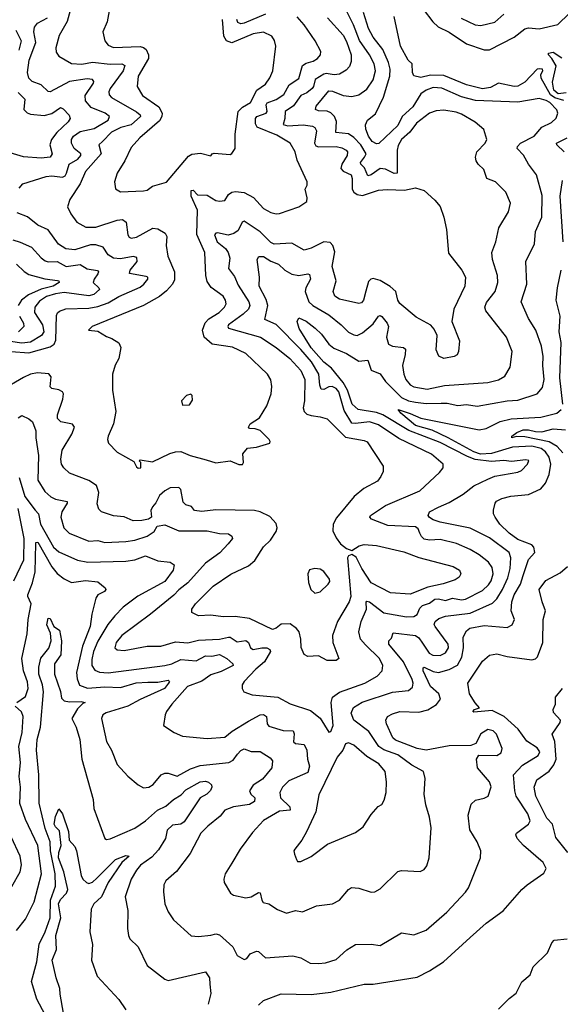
# Model space of a CAD drawing. Extents: x 1552033 to 1694788, y 811965 to 917215.
# Tile 202 of 256: x 1580873 to 1583935, y 880005 to 885584. Entities that reach past the tile are written whole.
import ezdxf

# ---------------------------------------------------------------- set-up
doc = ezdxf.new("R2010")
doc.units = 0

msp = doc.modelspace()

# ---------------------------------------------------------------- linework, layer by layer
at = {"layer": '0CON20XD'}
for points in [[(1581175, 885690.8), (1581142.9, 885575), (1581096.4, 885495), (1581077.1, 885425), (1581080.2, 885400.2), (1581095, 885378.6), (1581167.1, 885337.1), (1581225, 885332.5), (1581285, 885344), (1581385, 885332.2), (1581452.5, 885335), (1581468.5, 885325), (1581460, 885295), (1581385.9, 885195), (1581377.5, 885175), (1581379.3, 885159.3), (1581393.1, 885143.1), (1581535, 885062.9), (1581555.5, 885045), (1581556.9, 885035), (1581505, 884989.6), (1581445.9, 884974.1), (1581392.2, 884947.8), (1581342.5, 884895), (1581321.1, 884875), (1581335, 884824.5), (1581245, 884724.4), (1581216.2, 884653.8), (1581157.1, 884565), (1581144.3, 884524.3), (1581162.9, 884485), (1581197.2, 884437.2), (1581248, 884408), (1581305, 884408.9), (1581425, 884448.2), (1581455, 884451.8), (1581476.4, 884436.4), (1581486.4, 884365), (1581492.7, 884352.7), (1581505, 884346.5), (1581535, 884351.2), (1581627.7, 884402.3), (1581655, 884399.1), (1581696.5, 884375), (1581706.1, 884355), (1581702.9, 884305), (1581713.1, 884245), (1581750.3, 884155), (1581749.6, 884110.4), (1581738.5, 884085), (1581705, 884047.1), (1581664.7, 884015.3), (1581574.8, 883965.2), (1581283.3, 883845), (1581262.5, 883825), (1581315, 883820), (1581365, 883788.8), (1581395, 883778), (1581433.9, 883753.9), (1581446.1, 883726.1), (1581434, 883665), (1581414.1, 883625.9), (1581398.8, 883575), (1581399.2, 883485), (1581418.1, 883365), (1581404, 883295), (1581374.2, 883225), (1581370.8, 883205), (1581376, 883185), (1581424.6, 883134.6), (1581520, 883080), (1581535, 883050), (1581545, 883042.5), (1581560, 883045), (1581560, 883075), (1581550, 883085), (1581555, 883090), (1581625, 883078.6), (1581723.8, 883126.2), (1581755.6, 883135.6), (1581785, 883136.7), (1581839.2, 883115), (1581930.2, 883090.2), (1581985, 883072.5), (1582065, 883084), (1582115, 883063.8), (1582135, 883063.3), (1582141.2, 883075), (1582138, 883125), (1582163.9, 883156.1), (1582215, 883161.2), (1582290, 883185), (1582292.5, 883195), (1582286.7, 883205), (1582236.1, 883256.1), (1582206.4, 883266.4), (1582175, 883268.8), (1582168.8, 883275), (1582178.8, 883295), (1582231.7, 883328.3), (1582273.4, 883396.6), (1582297.8, 883465), (1582301.1, 883505), (1582295, 883543.3), (1582276.9, 883575), (1582155, 883692.5), (1582078.1, 883728.1), (1581964.2, 883745), (1581917.3, 883785), (1581908.8, 883825), (1581924, 883866), (1581945, 883888.7), (1582003.8, 883925), (1582033.5, 883955), (1582043.3, 883975), (1582039.5, 883995), (1582025, 884017.1), (1581957.3, 884067.3), (1581935, 884101.2), (1581928.2, 884135), (1581921.8, 884265), (1581877.2, 884367.2), (1581879.4, 884505), (1581843.7, 884585), (1581845, 884615.8), (1581855, 884619.2), (1581881.2, 884591.2), (1581935, 884590.8), (1581985, 884560.5), (1582005, 884555.6), (1582035, 884560.8), (1582055.3, 884594.7), (1582075, 884607.7), (1582095, 884611.8), (1582145, 884604.6), (1582197.2, 884577.2), (1582254, 884515), (1582295, 884491.4), (1582325, 884484.4), (1582345, 884485.6), (1582455, 884524), (1582498.8, 884555), (1582501.2, 884575), (1582490, 884625), (1582502.3, 884647.7), (1582502, 884665), (1582445, 884788.8), (1582433.6, 884835), (1582405.3, 884885.3), (1582329.2, 884929.2), (1582218.9, 884975), (1582209.6, 884995), (1582209.1, 885025), (1582215.6, 885035), (1582268.8, 885055), (1582274.1, 885065), (1582268.5, 885101.5), (1582275, 885112.9), (1582325, 885133), (1582369.8, 885160.2), (1582399.4, 885215), (1582455, 885250.6), (1582475, 885324.6), (1582495, 885338.4), (1582535, 885349.6), (1582560.8, 885365), (1582576.9, 885385), (1582578.1, 885405), (1582546.7, 885465), (1582484.5, 885555), (1582445, 885600.5)], [(1580869.8, 882989.8), (1580902.5, 882882.5), (1580960.8, 882805), (1580978.8, 882785), (1580990.7, 882725), (1581065.4, 882595.4), (1581095, 882569.5), (1581201.4, 882521.4), (1581258.7, 882511.3), (1581475, 882515.3), (1581526.2, 882523.8), (1581585.8, 882545.8), (1581655, 882518.9), (1581725, 882510.8), (1581748, 882495), (1581742.2, 882465), (1581695, 882401.8), (1581542.4, 882317.6), (1581458.9, 882255), (1581412.9, 882207.1), (1581373, 882157), (1581316.6, 882063.4), (1581291.7, 882005), (1581281.9, 881958.1), (1581282, 881925), (1581298, 881898), (1581325, 881886.8), (1581373.8, 881883.8), (1581695, 881924.4), (1581735, 881935.2), (1581785, 881958.5), (1581872.1, 881952.1), (1581925, 881979.8), (1581961.5, 881978.5), (1582005, 881986.8), (1582045.6, 881965), (1582080, 881935), (1582081.4, 881925), (1582015, 881891.6), (1581955, 881871.2), (1581904.7, 881835.3), (1581823.6, 881805), (1581735, 881706), (1581704.2, 881665), (1581696.2, 881645), (1581687.5, 881585), (1581747.5, 881545), (1581795, 881524), (1581935, 881511.9), (1582035, 881519.1), (1582077, 881553), (1582169.7, 881610.3), (1582235, 881645.8), (1582255, 881647.8), (1582271.5, 881635), (1582275.3, 881595.3), (1582285, 881580.5), (1582365, 881557.1), (1582422, 881555), (1582428.1, 881538.1), (1582425, 881492.5), (1582435, 881483.8), (1582485, 881476.7), (1582499.1, 881445), (1582503.9, 881393.9), (1582515.3, 881355), (1582505, 881317.8), (1582398.2, 881271.8), (1582361.8, 881235), (1582347.1, 881205), (1582350.4, 881175), (1582403.1, 881125), (1582405.5, 881105), (1582345, 881099.2), (1582255, 881047.1), (1582190.9, 880979.1), (1582121.9, 880885), (1582074.5, 880805.5), (1582036.2, 880745), (1582028.8, 880715), (1582031.2, 880695), (1582066.7, 880635), (1582084.3, 880624.3), (1582155, 880608.6), (1582185, 880614.2), (1582225, 880638.1), (1582235, 880635.8), (1582243.9, 880595), (1582252.4, 880582.4), (1582283.6, 880573.6), (1582332.6, 880542.6), (1582385, 880521.9), (1582435, 880536.7), (1582475, 880528.9), (1582555, 880562.5), (1582645, 880574.2), (1582684.3, 880595.7), (1582735, 880656), (1582753.2, 880666.8), (1582795, 880662.9), (1582865, 880640), (1582885, 880642.5), (1582915, 880660), (1583015, 880758), (1583035, 880762.5), (1583142, 880758), (1583165, 880768.8), (1583179.5, 880790.5), (1583192.2, 880835), (1583204.5, 881005), (1583195.3, 881065.3), (1583174.5, 881135), (1583164.5, 881195.5), (1583170, 881285), (1583160.8, 881325), (1583095, 881360.3), (1583015, 881419.5), (1582935, 881447.8), (1582907.3, 881465), (1582851.5, 881551.5), (1582766.6, 881615), (1582750, 881655), (1582763.2, 881686.8), (1582812.9, 881717.1), (1582985, 881774.1), (1583075, 881783.2), (1583097.8, 881802.2), (1583102.4, 881825), (1583097.1, 881845), (1583046.4, 881945), (1582964.5, 882045), (1582964.3, 882065), (1582979.5, 882080.5), (1582989.1, 882110.9), (1583115.2, 882095.2), (1583135, 882082.5), (1583155, 882050.6), (1583193.2, 881995), (1583212.7, 881982.7), (1583255, 881981.8), (1583285, 881996.7), (1583302.9, 882025), (1583301.1, 882045), (1583225.9, 882145), (1583221.8, 882158.2), (1583226.5, 882175), (1583248, 882192), (1583285, 882204.7), (1583425, 882220.6), (1583551.3, 882278.7), (1583576.4, 882303.6), (1583607.1, 882355), (1583637.6, 882422.4), (1583650.7, 882475), (1583655.8, 882535), (1583645.3, 882565), (1583535, 882648.7), (1583424, 882704), (1583255, 882738), (1583215, 882750), (1583195, 882763.3), (1583187.1, 882775), (1583194.3, 882795), (1583245, 882822.9), (1583305, 882848.2), (1583384.4, 882895), (1583445, 882943.8), (1583525, 882981.2), (1583565, 882997.1), (1583695, 883020.6), (1583715, 883029.2), (1583749.2, 883065), (1583756.7, 883086.7), (1583740.8, 883090.8), (1583658.6, 883081.4), (1583616.3, 883086.3), (1583545, 883080.2), (1583452.7, 883092.7), (1583408.9, 883108.9), (1583255, 883189.1), (1583076.7, 883256.7), (1582930.6, 883345), (1582895, 883358.1), (1582790.5, 883375), (1582756.2, 883406.2), (1582730.1, 883485), (1582705, 883527.8), (1582639, 883609), (1582595, 883643.3), (1582525, 883724.1), (1582456.7, 883835), (1582445.7, 883875), (1582455, 883895.8), (1582495, 883875.4), (1582546.6, 883836.6), (1582582.9, 883802.9), (1582623.9, 883745), (1582652.7, 883722.7), (1582725, 883693.8), (1582795, 883648.8), (1582845, 883655.7), (1582865, 883598.6), (1582915, 883576.9), (1582944.6, 883535), (1583035, 883444.4), (1583075, 883425.2), (1583115, 883416.7), (1583175, 883410), (1583260.8, 883410.8), (1583295, 883412), (1583355, 883398.4), (1583405, 883403.4), (1583465, 883393.9), (1583635, 883424.7), (1583695, 883429.3), (1583805.3, 883464.7), (1583835, 883500), (1583843.4, 883545), (1583836.4, 883625), (1583838.8, 883675), (1583829.1, 883735), (1583797.7, 883825), (1583755, 883890.8), (1583713.3, 883985), (1583745.4, 884085), (1583740.5, 884215), (1583790, 884315), (1583795.5, 884385), (1583831.6, 884465), (1583831.9, 884588.1), (1583801.5, 884705), (1583754.4, 884765), (1583726.1, 884816.1), (1583691.9, 884855), (1583693.1, 884865), (1583710.9, 884885), (1583786.9, 884925), (1583831.4, 884975), (1583885, 885001.2), (1583912.7, 885027.3), (1583921.8, 885055), (1583915, 885073.1), (1583876.2, 885115), (1583855, 885126.9), (1583815, 885138.4), (1583695, 885117.2), (1583455, 885126), (1583375, 885147.5), (1583265, 885196.8), (1583215, 885199.4), (1583175, 885185.9), (1583145, 885163.9), (1583100.1, 885089.9), (1583040, 885035), (1583015.8, 884985.8), (1582907.6, 884882.4), (1582895, 884881.9), (1582869.4, 884895), (1582848.2, 884925), (1582833.3, 884965), (1582831.9, 884988.1), (1582844, 885015), (1582888.4, 885051.6), (1582933.9, 885146.1), (1582969.8, 885265), (1582971, 885305), (1582962.8, 885342.8), (1582930.4, 885415), (1582875.3, 885485), (1582849.3, 885535), (1582821.4, 885625)], [(1581380.8, 885635), (1581368.3, 885571.7), (1581344.3, 885515), (1581354.5, 885464.5), (1581375, 885440), (1581405, 885427.1), (1581555, 885432.1), (1581575, 885427.2), (1581590, 885415), (1581603.4, 885385), (1581602.2, 885365), (1581544, 885265), (1581538.9, 885205), (1581568.2, 885155), (1581660.3, 885090.3), (1581680, 885055), (1581678.2, 885035), (1581665, 885011.5), (1581554.5, 884915), (1581505, 884860.8), (1581469.1, 884785), (1581425.6, 884715), (1581410, 884665), (1581415, 884626.7), (1581445, 884609.2)], [(1582180.3, 882025), (1582195, 882014.8), (1582245, 882025.6), (1582273.3, 882025), (1582290.6, 882015), (1582292.9, 882005), (1582260.2, 881945), (1582210, 881905), (1582144, 881835), (1582133.8, 881815), (1582133.9, 881793.9), (1582143.3, 881775), (1582189.3, 881759.3), (1582335.4, 881745.4), (1582405, 881708.1), (1582520, 881670), (1582575, 881625.8), (1582625, 881546.7), (1582635, 881550), (1582648.1, 881585), (1582637.5, 881715), (1582645.4, 881745), (1582685, 881773.1), (1582828.9, 881825), (1582898.1, 881865), (1582925.6, 881895), (1582930.5, 881925), (1582911.5, 881965), (1582832.2, 882042.2), (1582803.5, 882075), (1582794.1, 882115), (1582806.7, 882175), (1582837.6, 882245), (1582835.6, 882284.4), (1582840.4, 882289.6), (1582855, 882285.9), (1582935, 882224.3), (1583065, 882201.1), (1583105, 882201.8), (1583125, 882213.8), (1583140.6, 882249.4), (1583154.7, 882265), (1583195, 882278.1), (1583225, 882300), (1583245, 882301.9), (1583285, 882293.2), (1583325, 882306.3), (1583375, 882296.8), (1583398.6, 882301.4), (1583495, 882349.1), (1583528.9, 882381.1), (1583544.2, 882405), (1583555.3, 882445.3), (1583550, 882480), (1583529.6, 882509.6), (1583475, 882552.5), (1583425, 882582.2), (1583347, 882617), (1583255, 882638.4), (1583195, 882635.2), (1583165, 882640.9), (1583148.4, 882655), (1583139.8, 882675), (1583129.5, 882699.5), (1583115, 882711.6), (1582959.2, 882719.2), (1582865.8, 882755), (1582857.1, 882765), (1582860, 882775), (1582945, 882831.2), (1583140, 882915), (1583251.3, 883018.7), (1583271.2, 883045), (1583271.2, 883065), (1583205, 883121.8), (1583020.4, 883210.4), (1582905, 883289.2), (1582855, 883306), (1582775, 883295.5), (1582755, 883298.9), (1582710.6, 883370.6), (1582681.5, 883475), (1582665, 883494.7), (1582642.5, 883505), (1582625, 883503.8), (1582595, 883488.2), (1582581.6, 883491.6), (1582572.7, 883512.7), (1582567, 883575), (1582525.9, 883645), (1582465, 883715.2), (1582325, 883856.9), (1582262.5, 883885), (1582278.4, 883965), (1582268.8, 883998.8), (1582229.5, 884075), (1582232.2, 884125), (1582218.2, 884225), (1582227.1, 884242.9), (1582255, 884242.5), (1582295, 884216.3), (1582338.8, 884198.8), (1582374.9, 884164.9), (1582415, 884142.6), (1582455, 884134.3), (1582504.5, 884144.5), (1582515, 884141.4), (1582520.7, 884115), (1582494.7, 884065), (1582490.9, 884045), (1582511.4, 883985), (1582534.2, 883964.2), (1582625, 883912.4), (1582695, 883855.5), (1582735, 883813.6), (1582765, 883798.2), (1582785, 883795.5), (1582815, 883809.2), (1582875, 883861.8), (1582905, 883904.4), (1582915, 883908.2), (1582925, 883902.5), (1582954.6, 883865), (1582961.6, 883845), (1582951.4, 883785), (1582962.5, 883745), (1582985, 883733.8), (1583047.5, 883727.5), (1583058.3, 883718.3), (1583057.5, 883687.5), (1583042.2, 883625), (1583049.3, 883575), (1583061.1, 883545), (1583085, 883515.4), (1583105, 883503.4), (1583180.8, 883490.8), (1583278.8, 883511.2), (1583525, 883528.8), (1583585, 883542.9), (1583620.6, 883565), (1583651.4, 883615), (1583662.2, 883705), (1583631.5, 883785), (1583562.1, 883872.1), (1583514.4, 883935), (1583507.5, 883955), (1583517.9, 883982.1), (1583566.2, 884045), (1583581.5, 884095), (1583579.2, 884135), (1583550.9, 884225), (1583548.2, 884265), (1583570.4, 884325), (1583587.5, 884405), (1583642.9, 884495), (1583652.5, 884545), (1583626.2, 884606.2), (1583568.6, 884665), (1583520, 884685), (1583502.5, 884735), (1583470, 884765), (1583458.1, 884785), (1583454.4, 884805), (1583463.3, 884835), (1583510, 884885), (1583519.2, 884905), (1583501.5, 884961.5), (1583453.4, 885003.4), (1583375, 885048.9), (1583345, 885060.5), (1583275, 885072.4), (1583231.7, 885068.3), (1583195.2, 885054.8), (1583121.5, 884998.5), (1583083.4, 884946.6), (1583036.2, 884905), (1583017.9, 884872.1), (1583011.7, 884845), (1583011.8, 884715), (1582995, 884713.1), (1582945, 884737.6), (1582915, 884742), (1582865, 884706.1), (1582845, 884699.7), (1582826.2, 884745), (1582804.7, 884765), (1582802.9, 884775), (1582827.2, 884805), (1582834.8, 884825), (1582806, 884875), (1582765, 884917.4), (1582735, 884937.6), (1582664, 884945), (1582668.3, 885008.3), (1582656.6, 885035), (1582635, 885057.2), (1582615, 885066.7), (1582565, 885068), (1582548.6, 885075), (1582552.9, 885095), (1582625, 885180.5), (1582645, 885180.3), (1582705.9, 885154.1), (1582755, 885148.4), (1582795, 885158.7), (1582839.9, 885190.1), (1582875, 885243.3), (1582887.7, 885295), (1582881.6, 885335), (1582855.1, 885385.1), (1582797.3, 885467.3), (1582764, 885555), (1582724.4, 885634.4)], [(1583158.2, 885645), (1583212.6, 885572.6), (1583243.9, 885543.9), (1583305, 885514.6), (1583405, 885448.4), (1583505, 885414.1), (1583535, 885413.4), (1583673.3, 885485), (1583735, 885533.6), (1583755, 885537.5), (1583815, 885532.7), (1583922, 885558), (1583985, 885619.4)], [(1582616.2, 885595), (1582705, 885496.9), (1582725, 885460.5), (1582751.4, 885385), (1582751.7, 885348.3), (1582740.7, 885319.3), (1582722.3, 885297.7), (1582684.7, 885275.3), (1582655, 885271.1), (1582609, 885279), (1582595, 885276), (1582547.4, 885245), (1582538.1, 885205), (1582530, 885195), (1582500, 885170), (1582465, 885154.1), (1582423.5, 885096.5), (1582376.7, 885065), (1582374.8, 885025), (1582365, 884990.6), (1582392.7, 884982.7), (1582479.1, 884989.1), (1582531.8, 884981.8), (1582545, 884973.3), (1582554.6, 884955), (1582542.5, 884885), (1582549.9, 884869.9), (1582565, 884864.8), (1582665, 884865.7), (1582698.4, 884858.4), (1582722.2, 884845), (1582729.1, 884835), (1582728.2, 884815), (1582698.8, 884765), (1582692, 884742), (1582705.6, 884725.6), (1582750, 884705), (1582756.3, 884685), (1582756.2, 884625), (1582766.2, 884606.2), (1582784.2, 884594.2), (1582815, 884587.4), (1582905, 884617.7), (1582955, 884621.8), (1583052.3, 884617.7), (1583115, 884631.2), (1583165, 884616.2), (1583225, 884562.5), (1583255.7, 884525), (1583275.8, 884465), (1583290.8, 884395), (1583302.4, 884262.4), (1583378.6, 884165), (1583398.9, 884125), (1583394.5, 884075), (1583332.9, 883945), (1583321.2, 883875), (1583364, 883765), (1583358.6, 883705), (1583350.8, 883685), (1583335, 883675.7), (1583275, 883664.2), (1583247.3, 883677.3), (1583233, 883713), (1583238, 883795), (1583221.7, 883831.7), (1583202.7, 883852.7), (1583119.3, 883899.3), (1583026.4, 883976.4), (1583015.6, 883995), (1583003.4, 884043.4), (1582972.4, 884072.4), (1582915, 884106.8), (1582875, 884118.5), (1582862.9, 884115), (1582849.3, 884100.7), (1582833.5, 884046.5), (1582821.1, 883995), (1582809.1, 883980.9), (1582795, 883975.6), (1582685, 884000), (1582658, 884018), (1582649.1, 884045), (1582665.5, 884105.5), (1582642.5, 884185), (1582658.3, 884268.3), (1582647.5, 884305), (1582632.5, 884322.5), (1582595, 884325.3), (1582525, 884289.6), (1582485, 884278.2), (1582415, 884318.7), (1582315, 884312.6), (1582295, 884322.2), (1582235, 884381.8), (1582145, 884443.3), (1582132.5, 884437.5), (1582109.8, 884390.2), (1582086.4, 884373.6), (1582053.7, 884363.7), (1581993.6, 884376.4), (1581983.8, 884375), (1581975.8, 884365), (1581992, 884325), (1582038.4, 884288.4), (1582054.7, 884265), (1582063.6, 884233.6), (1582056.1, 884175), (1582089.2, 884129.2), (1582110.5, 884080.5), (1582171.4, 883985), (1582177.6, 883965), (1582168.4, 883945), (1582138.7, 883915), (1582056.2, 883855), (1582051.8, 883845), (1582056.7, 883836.7), (1582238.1, 883785), (1582325, 883727.3), (1582403.2, 883665), (1582465, 883596.4), (1582488.6, 883545), (1582486.6, 883425), (1582479.6, 883385), (1582484.3, 883364.3), (1582500, 883350), (1582525, 883340.7), (1582575, 883334.6), (1582615, 883322.2), (1582718.1, 883218.1), (1582825, 883200.4), (1582842.1, 883192.1), (1582932, 883055), (1582932.5, 883025), (1582919.2, 882995), (1582899.8, 882970.2), (1582822.7, 882927.3), (1582767.1, 882882.9), (1582667.4, 882762.6), (1582649.5, 882725), (1582647.6, 882687.6), (1582665, 882648.8), (1582691.2, 882615), (1582725, 882588.8), (1582755, 882576.7), (1582797, 882603), (1582825, 882610.8), (1582894.4, 882605.6), (1583049.6, 882569.6), (1583135, 882537.3), (1583328.8, 882485), (1583364, 882465), (1583372.9, 882445), (1583362.5, 882425), (1583339.5, 882410.5), (1583272.7, 882387.3), (1583185, 882369.5), (1583085, 882329.6), (1582973.5, 882336.5), (1582865, 882394), (1582810.5, 882475), (1582779.5, 882539.5), (1582755, 882554), (1582735, 882546.7), (1582730.9, 882535), (1582748.5, 882315), (1582739.3, 882285), (1582672.9, 882175), (1582645.6, 882095), (1582647.5, 882055), (1582680, 881965), (1582665, 881952.5), (1582615, 881954.2), (1582565, 881980), (1582505, 881976.7), (1582485, 881986.7), (1582467.8, 882027.8), (1582466.2, 882075), (1582455.3, 882115), (1582440.8, 882135), (1582405, 882161.2), (1582355, 882158.9), (1582325, 882135.7), (1582305, 882129.4), (1582175, 882190.6), (1582093.1, 882203.1), (1582025, 882200.3), (1581955, 882210.8), (1581885, 882207.3), (1581848, 882225), (1581848.6, 882245), (1581868.9, 882275), (1581969.5, 882375), (1582068.3, 882441.7), (1582169.5, 882490.5), (1582205, 882519.2), (1582255, 882598), (1582293.3, 882635), (1582325.6, 882685), (1582331.8, 882705), (1582325, 882730), (1582289.3, 882769.3), (1582236.2, 882796.2), (1582203.9, 882803.9), (1581985, 882807.7), (1581905, 882797.5), (1581862.5, 882802.5), (1581846.7, 882825), (1581815, 882835.8), (1581799.7, 882849.7), (1581785, 882922.5), (1581775, 882933.3), (1581725, 882931.1), (1581695.4, 882914.6), (1581665, 882887.5), (1581644.2, 882845.8), (1581625, 882823.3), (1581616.5, 882803.5), (1581619.6, 882765), (1581602.5, 882755), (1581565, 882746.7), (1581515, 882745.3), (1581465, 882766.5), (1581405, 882773.3), (1581336, 882795), (1581321.2, 882811.2), (1581311.8, 882841.8), (1581320.5, 882905), (1581308.6, 882945), (1581265, 882973.1), (1581155, 883015.7), (1581122.5, 883045), (1581110.6, 883065), (1581105.5, 883095), (1581114.5, 883145), (1581168.5, 883235), (1581183.3, 883275), (1581172.7, 883292.7), (1581106.2, 883305), (1581086.7, 883325), (1581087.9, 883345), (1581118, 883435), (1581120.6, 883465), (1581116, 883475), (1581095, 883486.7), (1581055, 883494.4), (1581045, 883503.8), (1581051.4, 883561.4), (1581037.6, 883577.6), (1580973.4, 883583.4), (1580935, 883575.3), (1580895, 883556.1), (1580771.2, 883485)], [(1580869.8, 884630.2), (1580890.8, 884655), (1581023.8, 884696.2), (1581055, 884699.3), (1581115, 884692.5), (1581129.8, 884700.2), (1581138.2, 884715), (1581153.7, 884766.3), (1581202.7, 884795), (1581219.7, 884815), (1581218.9, 884825), (1581182.5, 884855), (1581165.9, 884885), (1581165.9, 884905), (1581177.1, 884925), (1581215, 884950.8), (1581295, 884967.3), (1581374.6, 885015), (1581381.5, 885035), (1581356.9, 885055), (1581277.5, 885087.5), (1581245.3, 885125), (1581244.7, 885155), (1581290.7, 885225), (1581292.9, 885235), (1581285.8, 885245.8), (1581255, 885250), (1581155, 885234.4), (1581045, 885175.5), (1581035, 885176.9), (1580994.8, 885214.8), (1580943.6, 885233.6), (1580925, 885252.2), (1580918.1, 885285), (1580926.3, 885355), (1580964.8, 885455), (1580953.4, 885515), (1580957.7, 885542.3), (1580973.5, 885565), (1581030, 885595)], [(1581445, 884609.2), (1581575, 884614.2), (1581595, 884618.8), (1581625, 884642), (1581705.6, 884664.4), (1581829.6, 884810.4), (1581847.3, 884822.7), (1581897.7, 884827.7), (1581955, 884812.5), (1581962.5, 884825), (1581975, 884828.8), (1582065, 884821.1), (1582074.4, 884825.6), (1582093.3, 884855), (1582094.3, 884935.7), (1582111.1, 885065), (1582135, 885089.3), (1582179.6, 885115), (1582215.5, 885184.5), (1582265, 885219.4), (1582290.5, 885255), (1582307.5, 885295), (1582323.5, 885435), (1582317.4, 885467.4), (1582301.8, 885491.8), (1582255, 885513.5), (1582195, 885504.7), (1582075, 885453.9), (1582043.9, 885463.9), (1582028.7, 885491.3), (1582021.7, 885585)], [(1582265, 885615.7), (1582145, 885564.8), (1582125, 885560.7), (1582108, 885568), (1582103.2, 885585)], [(1583827.5, 885252.5), (1583825.3, 885274.7), (1583836.4, 885295), (1583835.5, 885305), (1583815, 885306.7), (1583805, 885303.8), (1583735, 885231.1), (1583695, 885208.5), (1583675, 885205.2), (1583585, 885224.5), (1583539.4, 885200.6), (1583495, 885192.9), (1583405, 885214.8), (1583275, 885269.1), (1583200.6, 885269.4), (1583145, 885256.4), (1583106, 885266), (1583098, 885285), (1583096.2, 885335), (1583074, 885355), (1583030.6, 885435), (1582995, 885602.5)], [(1583373.1, 885593.1), (1583453.8, 885555), (1583485, 885550.9), (1583565, 885570), (1583615, 885615.6)], [(1580850.7, 885525), (1580880.5, 885465), (1580869.1, 885410.9)], [(1583969.5, 885169.5), (1583923.3, 885165), (1583898.9, 885185), (1583890.4, 885229.6), (1583912.1, 885322.1), (1583888.1, 885365), (1583869.2, 885385), (1583868, 885395), (1583895, 885399.6), (1583945, 885369.2)], [(1583956.3, 885126.3), (1583905, 885142.2), (1583879.3, 885159.3), (1583827.5, 885252.5)], [(1580865, 885171.1), (1580902.8, 885135), (1580896.1, 885075), (1580915, 885057.2), (1580935, 885049.5), (1581012.2, 885042.2), (1581055, 885052.2), (1581105, 885086.9), (1581118.7, 885078.7), (1581153, 885043), (1581158.9, 885025), (1581147.9, 885005), (1581083.2, 884945), (1581053.9, 884905), (1581044.7, 884875), (1581057.1, 884825), (1581045, 884805.6), (1580995, 884799.1), (1580895, 884807.1), (1580775, 884843.9)], [(1583956.7, 884835), (1583915.8, 884875), (1583914.2, 884885), (1583975.1, 884914.9)], [(1583952.5, 884325), (1583934.7, 884585), (1583947.2, 884672.8)], [(1580825, 883704), (1580925, 883697.5), (1581045, 883730.7), (1581068.7, 883745), (1581078.5, 883768.5), (1581081.7, 883908.3), (1581086.7, 883923.3), (1581098, 883932), (1581135, 883946.1), (1581265, 883948.9), (1581315, 883960), (1581375, 883980.7), (1581434.9, 884015.1), (1581555, 884068.2), (1581576.7, 884085), (1581599.1, 884115), (1581598.1, 884125), (1581589.5, 884129.5), (1581495.6, 884145.6), (1581498.2, 884165), (1581538.2, 884215), (1581537, 884237), (1581515, 884242.5), (1581445, 884229.2), (1581405, 884233), (1581375, 884252.7), (1581345.9, 884295.9), (1581305, 884309.1), (1581275, 884308.2), (1581185, 884280.2), (1581135, 884285.9), (1581093.1, 884313.1), (1581033.7, 884393.7), (1580975, 884419.7), (1580917.7, 884467.7), (1580859.2, 884489.2)], [(1580835, 884337.1), (1580875, 884324.6), (1580940.6, 884295), (1580994.5, 884235), (1581017.7, 884217.7), (1581035, 884212.1), (1581085, 884214.7), (1581136.4, 884186.4), (1581215, 884196.6), (1581255, 884172.9), (1581313.5, 884163.5), (1581318.9, 884155), (1581316.4, 884145), (1581294.7, 884115), (1581290, 884095), (1581321.4, 884065), (1581324.3, 884055), (1581292.8, 884027.2), (1581265, 884019.8), (1581125, 884038.5), (1581075, 884031.8), (1581025, 884016.2), (1580985, 883989), (1580959.7, 883955), (1580956.8, 883925), (1581001.5, 883855), (1581008.9, 883815), (1580997.5, 883795), (1580933.6, 883756.4), (1580885, 883752), (1580755, 883769.9)], [(1580855, 884199.1), (1580897.7, 884157.7), (1580925, 884140.7), (1581015, 884116.8), (1581087.4, 884107.4), (1581095.6, 884105), (1581097.3, 884095), (1581063.2, 884075), (1580995, 884057.3), (1580923.8, 884026.2), (1580883.2, 883995), (1580864.2, 883965.8)], [(1583950.6, 883405), (1583932.3, 883555), (1583940, 883755), (1583928.2, 883815), (1583934.6, 883904.6), (1583912.2, 883995), (1583918.8, 884065), (1583940, 884165)], [(1580871.2, 883905), (1580894.7, 883865), (1580896.7, 883845), (1580866.2, 883815)], [(1581795, 883400), (1581835, 883402.5), (1581851.7, 883428.3), (1581850, 883455), (1581843, 883463), (1581817.5, 883455), (1581790, 883425), (1581795, 883400)], [(1580857.5, 881715), (1580905, 881749.6), (1580921.2, 881795), (1580917, 881833), (1580894.5, 881895), (1580885.9, 881964.1), (1580916.3, 882105), (1580920.8, 882185), (1580938.9, 882275), (1580918.6, 882315), (1580918.9, 882325), (1580946.3, 882393.7), (1580960.7, 882455), (1580963.6, 882615), (1580965, 882622), (1580975, 882624.4), (1581055, 882484.6), (1581085, 882446.2), (1581125, 882415.5), (1581166.1, 882396.1), (1581245, 882407.1), (1581315, 882398.9), (1581357.5, 882365), (1581360.6, 882355), (1581354.2, 882345), (1581315.8, 882325), (1581303.8, 882306.2), (1581281.1, 882215), (1581271.8, 882145), (1581228.9, 882035), (1581195.7, 881885), (1581199, 881849), (1581212.6, 881812.6), (1581256.5, 881796.5), (1581355, 881803.2), (1581445, 881801), (1581533.2, 881826.8), (1581599.5, 881830.5), (1581655, 881831.2), (1581715, 881842), (1581720.8, 881835), (1581716.5, 881825), (1581693.8, 881795), (1581555, 881733.1), (1581485, 881695.2), (1581363.4, 881656.6), (1581344.2, 881645), (1581335.7, 881625), (1581364.7, 881494.7), (1581393.3, 881445), (1581424.5, 881364.5), (1581485, 881298), (1581545, 881248.8), (1581575, 881232), (1581605, 881235.8), (1581629.1, 881250.9), (1581674.5, 881305), (1581695, 881315.4), (1581715, 881314.6), (1581765, 881297.3), (1581841, 881339), (1581895, 881358.8), (1582057.5, 881375), (1582081.5, 881388.5), (1582107, 881423), (1582125, 881442.5), (1582145, 881453.3), (1582185, 881438.5), (1582235, 881437.5), (1582291.4, 881401.4), (1582305.7, 881385), (1582301.5, 881345), (1582249, 881281), (1582195, 881246), (1582174.6, 881215), (1582181.5, 881195), (1582204.5, 881175), (1582202.3, 881155), (1582175, 881137), (1582083.8, 881125), (1582034.4, 881105), (1582008.1, 881071.9), (1581938.1, 881015), (1581900, 880975), (1581839.6, 880860.4), (1581761.7, 880758.3), (1581700, 880705), (1581688.7, 880681.3), (1581687, 880643), (1581695.6, 880575), (1581715, 880528.8), (1581744.6, 880484.6), (1581845, 880394), (1581885, 880388.6), (1581955, 880396.5), (1581985, 880404.3), (1582005, 880398), (1582080.9, 880330.9), (1582105, 880282), (1582145, 880259.2), (1582160, 880265), (1582178.3, 880291.7), (1582215, 880307.1), (1582225, 880304.4), (1582265, 880267.8), (1582419.7, 880279.7), (1582465, 880269.2), (1582518.6, 880238.6), (1582565, 880235.4), (1582605, 880240.7), (1582665, 880259.5), (1582726.3, 880313.7), (1582775, 880344.3), (1582865, 880345.7), (1582915, 880338.6), (1583035, 880410), (1583105, 880399.2), (1583175, 880425.7), (1583292.9, 880527.1), (1583398.6, 880641.4), (1583415.5, 880665), (1583438.2, 880721.8), (1583484.2, 880835), (1583485.8, 880874.2), (1583464.3, 880925), (1583423.6, 880993.6), (1583413.5, 881076.5), (1583430.8, 881139.2), (1583455, 881162.5), (1583505, 881173.3), (1583527.5, 881185), (1583543, 881237), (1583535, 881265.8), (1583466.2, 881345), (1583460, 881395), (1583473.6, 881416.4), (1583575, 881414.4), (1583600.3, 881429.7), (1583606.9, 881455), (1583573.6, 881535), (1583555.3, 881555.3), (1583525, 881561.5), (1583485, 881537.1), (1583456.3, 881483.7), (1583429.3, 881470.7), (1583305, 881470), (1583175, 881445.7), (1583125, 881454.8), (1583002.2, 881502.2), (1582987.1, 881515), (1582951.5, 881595), (1582947.8, 881615), (1582957.1, 881635), (1582985, 881650.9), (1583026.5, 881663.5), (1583135, 881661.4), (1583185, 881673.1), (1583235, 881704), (1583255.9, 881735), (1583246.9, 881765), (1583199.3, 881805), (1583158.1, 881895), (1583158.8, 881911.2), (1583165, 881915.9), (1583215, 881890), (1583245, 881886.2), (1583305, 881901.4), (1583353, 881927), (1583378.1, 881971.9), (1583386.9, 882025), (1583385.4, 882084.6), (1583405, 882121.9), (1583423.2, 882136.8), (1583505, 882151.9), (1583635, 882140.9), (1583662.5, 882155), (1583675.5, 882185), (1583657.2, 882235), (1583661.1, 882285), (1583674.3, 882325), (1583710.4, 882385), (1583725.8, 882434.2), (1583755, 882525.7), (1583791.4, 882565), (1583785.6, 882595), (1583775, 882607.9), (1583695, 882638), (1583645, 882674.2), (1583593.8, 882725), (1583565.6, 882765), (1583557.1, 882785), (1583557.5, 882805), (1583567.1, 882845), (1583574.7, 882855.3), (1583605, 882871.8), (1583654.7, 882885.3), (1583755, 882894.7), (1583824.8, 882925.2), (1583852, 882958), (1583873.2, 883006.8), (1583882.2, 883065), (1583873.1, 883105), (1583851.8, 883135), (1583826.5, 883155), (1583775, 883167.7), (1583665, 883162.4), (1583545, 883125.7), (1583483.4, 883123.4), (1583445, 883135.1), (1583300.8, 883215), (1583208.8, 883258.8), (1583115.3, 883285), (1583032.1, 883355), (1583017.5, 883375), (1583085, 883353.8), (1583145, 883326.8), (1583475, 883259.7), (1583515, 883268.4), (1583595, 883306.8), (1583657.2, 883322.8), (1583825, 883332.4), (1583915, 883354.1), (1583940, 883375)], [(1580865, 883328), (1580885, 883341.4), (1580925, 883323.1), (1580945.4, 883305.4), (1580964.5, 883255), (1580964.6, 883215.4), (1580979.1, 883115), (1580976, 882975), (1581015, 882910.5), (1581050.1, 882880.1), (1581075, 882868.2), (1581141.4, 882855), (1581141.8, 882845), (1581111.2, 882795), (1581105.4, 882765), (1581123.8, 882705), (1581154.2, 882675), (1581265, 882630.3), (1581315, 882633.2), (1581355, 882622.8), (1581475, 882627.6), (1581525, 882635.2), (1581595, 882658.4), (1581634.8, 882685.2), (1581651.2, 882715), (1581695, 882722.8), (1581775, 882688.2), (1581935, 882688.7), (1582005, 882673.6), (1582055, 882671.4), (1582075, 882658), (1582078.6, 882645), (1582054.6, 882615), (1582006.1, 882563.9), (1581926.2, 882505), (1581825, 882392.7), (1581775, 882354.1), (1581746.6, 882323.4), (1581614.5, 882215), (1581450.9, 882095), (1581418.9, 882055), (1581411.4, 882025), (1581425, 882014.4), (1581465, 882010.4), (1581595, 882035.4), (1581672.5, 882035), (1581755, 882058.8), (1581825, 882053.2), (1581885, 882067.8), (1582004.3, 882074.3), (1582055, 882084.8), (1582065, 882084.7), (1582105, 882058.9), (1582155, 882066.3), (1582169.2, 882055), (1582180.3, 882025)], [(1583949.8, 883129.8), (1583916.8, 883166.8), (1583873.1, 883193.1), (1583735, 883220.4), (1583687.7, 883222.3), (1583660, 883215), (1583661.2, 883225), (1583688.9, 883245), (1583725, 883259.6), (1583755, 883260.8), (1583795, 883250), (1583831.4, 883248.6), (1583895, 883265.8), (1583965, 883260.5)], [(1580840, 882405), (1580896.4, 882523.6), (1580897.9, 882645), (1580864.3, 882815)], [(1582225, 880000.8), (1582255, 880026.9), (1582355, 880064.6), (1582525, 880061.5), (1582635, 880073.8), (1582825, 880118.9), (1582875, 880120), (1583125, 880159.4), (1583195.4, 880194.6), (1583274.6, 880245.4), (1583425, 880382.9), (1583516.2, 880465), (1583612, 880535), (1583718, 880655), (1583747.6, 880682.4), (1583842.7, 880747.3), (1583855.9, 880774.1), (1583838.3, 880808.3), (1583727.1, 880905), (1583692, 880945), (1583684, 880965), (1583688, 880975), (1583756, 881025), (1583765.5, 881045), (1583751.8, 881085), (1583686.2, 881185), (1583677.7, 881215), (1583670.9, 881305), (1583720.7, 881359.3), (1583810, 881415), (1583819.6, 881435), (1583805, 881458.8), (1583746.6, 881496.6), (1583696.9, 881565), (1583616.6, 881636.6), (1583550, 881670), (1583445, 881660), (1583440, 881665), (1583450, 881675), (1583477.5, 881685), (1583452.6, 881712.6), (1583420.8, 881765), (1583411.5, 881825), (1583495, 881950), (1583535, 881982.9), (1583575, 881991.1), (1583635, 881976.2), (1583775, 881957.1), (1583795, 881962.5), (1583806.2, 881973.8), (1583836.1, 882055), (1583837.5, 882185), (1583852.5, 882235), (1583831.9, 882285), (1583815.6, 882355), (1583853.5, 882406.5), (1583935, 882450.4), (1583976.2, 882485)], [(1582545, 882335.7), (1582575, 882342.9), (1582621.1, 882385), (1582629.1, 882400.9), (1582628.2, 882415), (1582595, 882457.5), (1582575, 882470.6), (1582545, 882474.3), (1582515, 882467.1), (1582504.6, 882445), (1582509.6, 882395), (1582522.9, 882355), (1582545, 882335.7)], [(1581018.1, 879945), (1580970, 880035), (1580940.4, 880135), (1580969.6, 880245), (1580983.1, 880345), (1581017.7, 880415), (1581045.7, 880495), (1581047, 880595), (1581075.2, 880675), (1581073.5, 880745), (1581048, 880875), (1581046.2, 880925), (1581018.2, 881001.8), (1580982.6, 881145), (1580981.4, 881305), (1580968.5, 881445), (1580971.8, 881505), (1580990.3, 881575), (1581007.7, 881775), (1581002.6, 881815), (1580982, 881875), (1580981.2, 881915), (1580993, 881967), (1581037.6, 882022.4), (1581050.6, 882065), (1581047.8, 882107.8), (1581025.9, 882155), (1581035, 882192.5), (1581045, 882192), (1581066.7, 882146.7), (1581098.9, 882125), (1581109.8, 882065), (1581106.5, 881985), (1581070, 881935), (1581070.5, 881875), (1581105, 881778), (1581110.2, 881740.2), (1581125.5, 881725.5), (1581155, 881719), (1581221.3, 881721.3), (1581243.3, 881715), (1581230.4, 881709.6), (1581200.2, 881679.8), (1581168.1, 881625), (1581192.9, 881575), (1581213.5, 881505), (1581225.4, 881395), (1581288.5, 881165), (1581292.1, 881115), (1581355, 880944.2), (1581365, 880938.6), (1581385, 880942.2), (1581525, 881003.4), (1581586, 881045), (1581654.2, 881105.8), (1581701.6, 881128.4), (1581744.8, 881165.2), (1581788.5, 881191.5), (1581815, 881221.2), (1581895, 881266.1), (1581925, 881268.8), (1581943.3, 881263.3), (1581959.3, 881249.3), (1581962.2, 881235), (1581953.6, 881216.4), (1581933.9, 881196.1), (1581895.3, 881174.7), (1581805, 881038.4), (1581785, 881025.8), (1581739.6, 881020.4), (1581707.6, 880992.4), (1581698.8, 880945), (1581660, 880880), (1581621, 880839), (1581556.6, 880793.4), (1581535, 880765.6), (1581504.7, 880715), (1581470, 880615), (1581485.7, 880535.7), (1581482.9, 880435), (1581489.2, 880395), (1581497, 880377), (1581545, 880330), (1581595.8, 880225.8), (1581695, 880147.5), (1581715, 880139.2), (1581925, 880190), (1581947.8, 880155), (1581949.5, 880119.5), (1581955.5, 880065.5), (1581940.8, 880005)], [(1583978.8, 880865), (1583910.1, 880950.1), (1583891.2, 881025), (1583859.7, 881059.7), (1583797.7, 881185), (1583787.9, 881235), (1583803, 881277), (1583873.1, 881326.9), (1583898.3, 881361.7), (1583911.5, 881395), (1583904.7, 881494.7), (1583889.2, 881535), (1583935, 881602.5), (1583937.5, 881615), (1583897.7, 881657.7), (1583894.3, 881675), (1583908.2, 881705), (1583907.7, 881745), (1583947.5, 881795)], [(1580855, 880424.2), (1580905, 880488.1), (1580954.1, 880585), (1580996.1, 880743.9), (1580976.6, 880905), (1580905, 881052.9), (1580873.1, 881143.1), (1580877.6, 881235), (1580870.3, 881295), (1580877.1, 881375), (1580868.6, 881465), (1580887, 881545), (1580893.1, 881635), (1580882.8, 881662.8), (1580847.3, 881695)], [(1582465, 880814), (1582525, 880842), (1582617.6, 880912.4), (1582775, 880978.1), (1582818.9, 881011.1), (1582865, 881081.2), (1582904.1, 881125.9), (1582925, 881137.5), (1582937.3, 881162.7), (1582948.6, 881205), (1582950, 881265), (1582942.5, 881325), (1582907.8, 881367.8), (1582838.6, 881408.6), (1582765, 881474.3), (1582735, 881486), (1582718.3, 881481.7), (1582703.3, 881445), (1582671.2, 881405), (1582567.9, 881192.1), (1582550, 881095), (1582497.9, 880982.1), (1582472, 880935), (1582431.2, 880885), (1582426.7, 880875), (1582430, 880855), (1582441.2, 880825), (1582447.5, 880815), (1582465, 880814)], [(1581102.4, 880062.4), (1581100.4, 880095), (1581079.7, 880155), (1581057.2, 880255), (1581080.9, 880315), (1581077.4, 880395), (1581105.4, 880495), (1581093.5, 880575), (1581105, 880599.3), (1581138.4, 880635), (1581145.5, 880655), (1581123.7, 880755), (1581092.1, 880835), (1581093.9, 880865), (1581107.6, 880905), (1581098.3, 880988.3), (1581075, 881010.7), (1581068.7, 881025), (1581075, 881069.2), (1581095, 881112.5), (1581115, 881083.8), (1581149.6, 880985), (1581153.1, 880935), (1581185, 880900), (1581194.4, 880875), (1581221.8, 880735), (1581231.5, 880715), (1581251.1, 880695), (1581265, 880689.6), (1581285, 880697.2), (1581310.6, 880719.4), (1581415, 880826.2), (1581475, 880847.9), (1581493.8, 880845), (1581451.9, 880808.1), (1581373.9, 880696.1), (1581336, 880615), (1581292.2, 880575), (1581278.2, 880545), (1581270.5, 880415), (1581284.8, 880344.8), (1581279.6, 880255), (1581311.2, 880165), (1581435, 880032.9), (1581474.6, 879974.6)], [(1580827.8, 880672.2), (1580875.6, 880755), (1580883.3, 880795), (1580876.2, 880845), (1580825, 880954.4)], [(1583585, 879976.7), (1583645, 880037.8), (1583685, 880067.9), (1583716.7, 880133.3), (1583765, 880172), (1583782.1, 880217.9), (1583863, 880297), (1583887.5, 880352.5), (1583901.6, 880368.4), (1583975, 880375.3)], [(1581120.6, 879955), (1581102.4, 880062.4)]]:
    msp.add_lwpolyline(points, dxfattribs=at)

doc.saveas('drawing.dxf')
